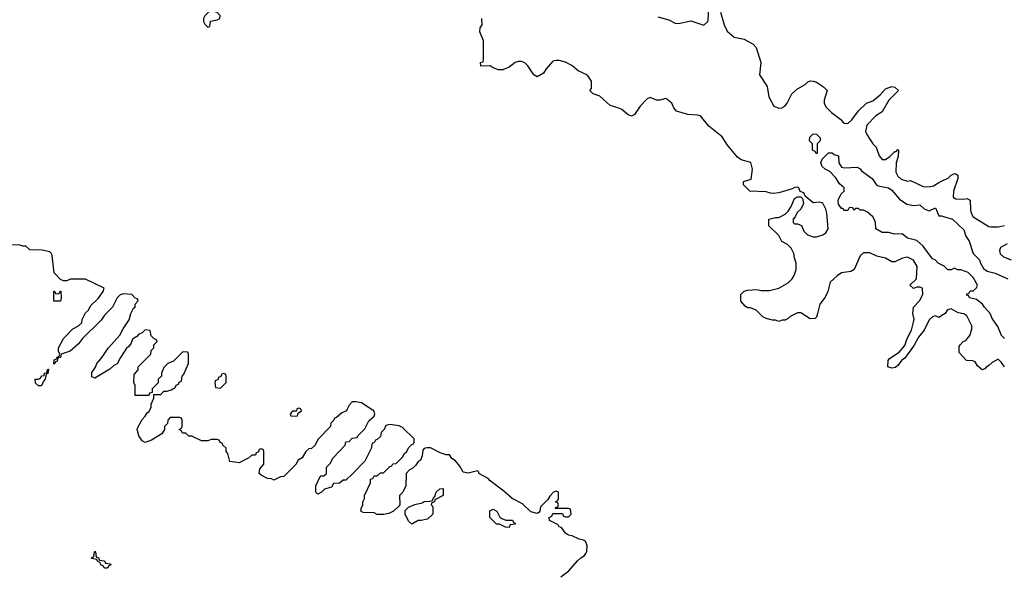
# Model space of a CAD drawing. Header units: inches. Extents: x 2710751 to 2829008, y 857003 to 965602.
# Tile 143 of 256: x 2744110 to 2750388, y 918941 to 922482. Entities that reach past the tile are written whole.
import ezdxf

# ---------------------------------------------------------------- set-up
doc = ezdxf.new("R2010")
doc.units = ezdxf.units.IN
doc.header["$MEASUREMENT"] = 0
for name, color, linetype in [('C7941', 7, 'Continuous'), ('C7942', 7, 'Continuous'), ('C7952', 7, 'Continuous')]:
    doc.layers.add(name, color=color, linetype=linetype)

msp = doc.modelspace()

# ---------------------------------------------------------------- linework, layer by layer
at = {"layer": 'C7941', "color": 2, "elevation": 14}
for points in [[(2746198.4, 920000), (2746194, 919990), (2746163.6, 919976.4), (2746130, 919946), (2746118, 919942), (2746114, 919930), (2746094, 919910), (2746092, 919890), (2746010, 919806), (2745994, 919770), (2745971.6, 919748.4), (2745952.7, 919747.3), (2745934, 919730), (2745911.1, 919688.9), (2745884.7, 919675.3), (2745870, 919646), (2745794, 919570), (2745772.7, 919567.3), (2745730, 919548), (2745716.4, 919556.4), (2745690, 919558), (2745650, 919578), (2745638, 919590), (2745640.4, 919619.6), (2745666, 919650), (2745666, 919730), (2745662, 919742), (2745650, 919746), (2745638, 919742), (2745632.7, 919727.3), (2745618, 919722), (2745612.7, 919707.3), (2745590, 919706), (2745571.6, 919688.4), (2745510, 919658), (2745450, 919666), (2745436.4, 919716.4), (2745426, 919730), (2745426, 919750), (2745406, 919770), (2745402, 919782), (2745387.3, 919787.3), (2745382, 919802), (2745370, 919806), (2745330, 919806), (2745310, 919798), (2745270, 919798), (2745207.3, 919827.3), (2745188.4, 919828.4), (2745170, 919846), (2745147.3, 919847.3), (2745142, 919862), (2745126, 919870), (2745142, 919878), (2745146, 919890), (2745146, 919930), (2745142, 919942), (2745130, 919946), (2745070, 919946), (2745054, 919930), (2745051.6, 919908.4), (2745034, 919890), (2745034, 919870), (2745016.9, 919843.1), (2744950, 919802), (2744910, 919788), (2744890, 919798), (2744868.7, 919830), (2744858, 919870), (2744860.4, 919879.6), (2744890, 919934), (2744910, 919954), (2744923.1, 919976.9), (2744934.6, 919985.4), (2744942.5, 920000)], [(2745877.5, 920000), (2745874, 919986), (2745850, 919986), (2745834, 919970), (2745838, 919958), (2745870, 919954), (2745882, 919958), (2745886, 919974), (2745906, 919990), (2745902.7, 920000)], [(2747561.2, 918930), (2747611.9, 918968.1), (2747666.6, 919033.4), (2747687.2, 919052.8), (2747712.1, 919067.9), (2747720.9, 919079.1), (2747726.8, 919093.2), (2747729.3, 919129.3), (2747717.2, 919157.2), (2747704.7, 919164.7), (2747678, 919170), (2747633.2, 919193.2), (2747610, 919197.2), (2747589.5, 919209.5), (2747564.7, 919244.7), (2747549.5, 919249.5), (2747543.1, 919263.1), (2747488, 919290), (2747486, 919310), (2747502, 919318), (2747510, 919334), (2747570, 919334), (2747578, 919318), (2747590, 919314), (2747610, 919314), (2747626, 919330), (2747622, 919362), (2747610, 919366), (2747527.3, 919367.3), (2747527.3, 919372.7), (2747542, 919378), (2747546, 919390), (2747542, 919402), (2747526, 919410), (2747542, 919418), (2747546, 919430), (2747546, 919470), (2747530, 919478), (2747514, 919470), (2747490, 919446), (2747476.9, 919423.1), (2747430, 919378), (2747426, 919350), (2747419.8, 919340.2), (2747410, 919334), (2747370, 919346), (2747317, 919397), (2747249.3, 919429.3), (2747198, 919478), (2747110, 919542), (2747097.2, 919557.2), (2747038, 919590), (2747038, 919598), (2747030, 919606), (2746970, 919592.7), (2746938, 919598), (2746916, 919636), (2746888, 919670), (2746865.6, 919685.6), (2746850, 919708), (2746830, 919708.7), (2746790, 919722), (2746730, 919754), (2746706.8, 919753.2), (2746690, 919748), (2746681, 919739), (2746676.9, 919703.1), (2746664.7, 919675.3), (2746650, 919666), (2746636.9, 919643.1), (2746616.9, 919623.1), (2746594, 919610), (2746574, 919590), (2746572, 919510), (2746552, 919470), (2746532, 919450), (2746534, 919390), (2746523.6, 919376.4), (2746494, 919350), (2746464.7, 919335.3), (2746431, 919329), (2746389.1, 919329.1), (2746370, 919338), (2746300.4, 919340.4), (2746286, 919350), (2746287.3, 919367.3), (2746298, 919390), (2746298, 919410), (2746308, 919430), (2746308, 919450), (2746346, 919530), (2746347.3, 919552.7), (2746362, 919558), (2746370, 919574), (2746390, 919574), (2746410, 919594), (2746430, 919594), (2746470, 919634), (2746482, 919638), (2746488.4, 919651.6), (2746510, 919654), (2746550, 919694), (2746563.1, 919716.9), (2746578, 919730), (2746590, 919754), (2746610, 919774), (2746622, 919778), (2746626, 919790), (2746626, 919810), (2746550, 919882), (2746530, 919894), (2746470, 919902), (2746445.4, 919894.6), (2746434, 919870), (2746414, 919850), (2746410, 919826), (2746390, 919806), (2746378, 919802), (2746370, 919786), (2746358, 919782), (2746351.6, 919748.4), (2746311.6, 919668.4), (2746234, 919590), (2746190, 919548), (2746172.7, 919547.3), (2746150, 919528), (2746110, 919526), (2746098, 919502), (2746054, 919490), (2746034, 919470), (2746010, 919458), (2745998, 919470), (2745998, 919510), (2746026, 919570), (2746030, 919574), (2746050, 919574), (2746066, 919590), (2746066, 919630), (2746090, 919654), (2746108, 919690), (2746186, 919770), (2746188.9, 919791.1), (2746210, 919794), (2746230, 919814), (2746262, 919818), (2746266, 919830), (2746310, 919874), (2746335.3, 919924.7), (2746370, 919954), (2746375.3, 919970), (2746368, 919990), (2746352.1, 920000)]]:
    msp.add_lwpolyline(points, dxfattribs=at)
for points in [[(2746610, 919266), (2746590, 919286), (2746568, 919330), (2746567.3, 919352.7), (2746590, 919374), (2746630, 919392), (2746676.4, 919403.6), (2746690, 919412), (2746727.3, 919412.7), (2746742, 919418), (2746746, 919430), (2746758, 919442), (2746766, 919470), (2746788.4, 919491.6), (2746810, 919494), (2746810.6, 919449.4), (2746758, 919422), (2746754, 919410), (2746738, 919402), (2746734, 919390), (2746742, 919382), (2746744.7, 919370), (2746744.7, 919330), (2746710, 919299), (2746669, 919289), (2746651, 919289)], [(2747210, 919292), (2747252, 919292), (2747258, 919278), (2747270, 919274), (2747270, 919266), (2747238, 919262), (2747230, 919246), (2747208.4, 919248.4), (2747170, 919266), (2747150, 919266), (2747108.4, 919308.4), (2747108, 919352), (2747130, 919362), (2747152, 919350), (2747171.6, 919311.6), (2747183.6, 919303.6)], [(2744650, 918986), (2744642, 919002), (2744630, 919006), (2744622, 919022), (2744606, 919030), (2744602, 919042), (2744567.3, 919047.3), (2744570, 919054), (2744582, 919058), (2744586, 919090), (2744590, 919094), (2744594, 919090), (2744598, 919058), (2744612, 919052), (2744618, 919038), (2744650, 919032), (2744658, 919018), (2744690, 919014), (2744692, 919008), (2744678, 919002), (2744670, 918986)]]:
    msp.add_lwpolyline(points, close=True, dxfattribs=at)
at = {"layer": 'C7942', "color": 2}
for points, elevation in [([(2748179.8, 922499.8), (2748250, 922481), (2748290, 922461), (2748310, 922458.8), (2748390, 922474), (2748471.6, 922448.4), (2748497.2, 922470), (2748500.9, 922479.1), (2748506, 922590)], 10), ([(2748578, 922530), (2748601, 922450), (2748621, 922410), (2748666, 922370), (2748730, 922358), (2748787.3, 922327.3), (2748804.9, 922304.9), (2748836.3, 922210), (2748827.3, 922130), (2748875.8, 922055.8), (2748886, 921990), (2748918.8, 921930), (2748950, 921919.1), (2748970, 921920.5), (2748989, 921930), (2749004, 921950), (2749034, 922010), (2749070, 922041), (2749118, 922070), (2749134.6, 922085.4), (2749150, 922092), (2749170, 922091.3), (2749190, 922084.7), (2749235.3, 922055.3), (2749258, 922030), (2749238.8, 921970), (2749238.8, 921950), (2749250, 921926.8), (2749286, 921890), (2749345.2, 921845.2), (2749358, 921830), (2749370, 921822.8), (2749390, 921821), (2749415.5, 921844.5), (2749458.6, 921901.4), (2749509.4, 921950.6), (2749550, 921966), (2749595.9, 922004.1), (2749630, 922040.7), (2749670, 922056), (2749691.1, 922051.1), (2749714, 922030), (2749651.3, 921970), (2749610, 921895.3), (2749570, 921868.7), (2749511.3, 921810), (2749502.8, 921770), (2749511, 921750), (2749550, 921691.3), (2749571.3, 921670), (2749590, 921614), (2749610, 921592), (2749630, 921592), (2749658, 921610), (2749690, 921642), (2749698, 921642), (2749710, 921654), (2749714, 921650), (2749711.3, 921610), (2749698.8, 921570), (2749696, 921510), (2749710, 921484.7), (2749730, 921464.7), (2749770, 921452), (2749790, 921458), (2749870, 921418.8), (2749910, 921416), (2749936.5, 921423.5), (2749970, 921444.7), (2750000, 921458.3)], 10), ([(2750000, 920602.5), (2749970, 920584), (2749950, 920594), (2749930, 920588.7), (2749910, 920568.7), (2749876.7, 920503.3), (2749841.4, 920458.6), (2749813.2, 920406.8), (2749754.4, 920325.6), (2749732, 920310), (2749710, 920278), (2749694.4, 920265.6), (2749670, 920262), (2749646, 920270), (2749648, 920310), (2749656.4, 920323.6), (2749717.2, 920362.8), (2749754, 920406), (2749769, 920450), (2749796, 920504), (2749810, 920554), (2749812.9, 920572.9), (2749804, 920610), (2749808.7, 920650), (2749848, 920690), (2749868.7, 920730), (2749866, 920770), (2749850, 920778), (2749830, 920778), (2749810, 920768), (2749786, 920790), (2749828.7, 920831.3), (2749833.2, 920910), (2749809.1, 920949.1), (2749770, 920969), (2749738, 920962), (2749690, 920939), (2749670, 920939), (2749630, 920962), (2749575.3, 920975.3), (2749530, 920995.3), (2749490, 920995.3), (2749470, 920978), (2749431.1, 920888.9), (2749410, 920878), (2749350, 920868), (2749322, 920850), (2749278, 920810), (2749262, 920750), (2749245.4, 920714.6), (2749211.3, 920670), (2749198, 920610), (2749190, 920586), (2749182, 920578), (2749150, 920575.3), (2749090, 920614), (2749070, 920614), (2749022, 920590), (2749010, 920578), (2748990, 920568), (2748972.7, 920567.3), (2748950, 920558), (2748930, 920568), (2748910, 920568), (2748870, 920578), (2748848.9, 920588.9), (2748806, 920630), (2748770, 920646), (2748750, 920646), (2748736.4, 920656.4), (2748708.4, 920688.4), (2748708, 920730), (2748729.1, 920750.9), (2748750, 920758), (2748810, 920762), (2748836.9, 920756.9), (2748890, 920756), (2748950, 920771), (2749010, 920804.7), (2749035.3, 920830), (2749048.9, 920851.1), (2749062, 920890), (2749062, 920930), (2749048, 920970), (2749047.3, 920987.3), (2749030, 921026), (2749006, 921050), (2748968.9, 921068.9), (2748950, 921106), (2748887.3, 921167.3), (2748886, 921210), (2748930, 921222), (2748950, 921222), (2748990, 921242), (2749010, 921262), (2749030, 921292), (2749050, 921342), (2749070, 921354), (2749090, 921354), (2749102, 921342), (2749106.8, 921310), (2749090, 921275.3), (2749067.5, 921252.5), (2749054.8, 921225.2), (2749042, 921210), (2749042, 921190), (2749050, 921182), (2749070, 921182), (2749094, 921170), (2749110, 921134), (2749134, 921110), (2749170, 921098), (2749190, 921098), (2749230, 921111.3), (2749250, 921124.7), (2749264, 921150), (2749257, 921250), (2749250, 921275.3), (2749230, 921313.2), (2749210, 921319), (2749170, 921315.3), (2749118, 921358), (2749110, 921378), (2749087.3, 921387.3), (2749078, 921410), (2749070, 921415.3), (2749050, 921413.2), (2749035.3, 921404.7), (2748950, 921379.3), (2748915.3, 921375.3), (2748896.4, 921376.4), (2748870, 921386), (2748766, 921390), (2748726, 921430), (2748726, 921450), (2748774, 921466), (2748782.7, 921530), (2748772.5, 921572.5), (2748709.5, 921589.5), (2748686.3, 921606.3), (2748623.2, 921683.2), (2748590, 921736), (2748503.5, 921803.5), (2748450, 921869.2), (2748430, 921874.5), (2748370, 921877), (2748299, 921899), (2748280.9, 921920.9), (2748268.7, 921950), (2748236.5, 921976.5), (2748230, 921979), (2748191.1, 921968.9), (2748170, 921968.7), (2748130, 921986), (2748110, 921978), (2748066, 921930), (2748030, 921878), (2748010, 921868), (2747990, 921875.3), (2747950, 921909), (2747930, 921919), (2747874.6, 921934.6), (2747810, 921994), (2747766, 922010), (2747746, 922030), (2747755.3, 922044.7), (2747756, 922090), (2747730, 922129.2), (2747670, 922156.9), (2747630, 922189.6), (2747590, 922211.8), (2747550, 922222), (2747530, 922222.7), (2747510, 922217.2), (2747466, 922170), (2747450, 922142), (2747410, 922118), (2747388, 922130), (2747350, 922188), (2747330, 922208), (2747310, 922215.3), (2747290, 922215.3), (2747270, 922208.7), (2747230, 922179), (2747190, 922162), (2747163.1, 922163.1), (2747130, 922175.3), (2747110, 922188), (2747050, 922186), (2747048, 922210), (2747066, 922214), (2747068, 922230), (2747068.4, 922348.4), (2747044, 922404), (2747045.2, 922430), (2747058, 922450), (2747056, 922490)], 10), ([(2750000, 920913), (2749966, 920930), (2749948.4, 920948.4), (2749930, 920958), (2749870, 921039), (2749830, 921075.3), (2749770, 921089), (2749736.4, 921116.4), (2749690, 921115.3), (2749650, 921126), (2749610, 921126), (2749570, 921148.7), (2749566, 921190), (2749558, 921210), (2749550, 921226), (2749516.4, 921256.4), (2749490, 921268), (2749468.4, 921268.4), (2749458, 921278), (2749442, 921278), (2749428.4, 921268.4), (2749422, 921282), (2749410, 921286), (2749398, 921282), (2749390, 921266), (2749370, 921266), (2749358, 921278), (2749350, 921278), (2749330, 921306), (2749329, 921331), (2749347.3, 921372.7), (2749366, 921390), (2749366, 921410), (2749336.4, 921436.4), (2749313.6, 921473.6), (2749274.6, 921514.6), (2749246, 921530), (2749227.3, 921547.3), (2749218, 921570), (2749227.3, 921592.7), (2749267.3, 921632.7), (2749290, 921634), (2749303.6, 921623.6), (2749330, 921614), (2749332, 921570), (2749350, 921542), (2749370, 921538), (2749450, 921542), (2749470, 921532), (2749478, 921518), (2749544.7, 921470), (2749571, 921431), (2749583.6, 921423.6), (2749650, 921410.7), (2749670, 921394.8), (2749718.8, 921338.8), (2749767.1, 921307.1), (2749810, 921298.8), (2749850, 921302), (2749876.9, 921276.9), (2749910, 921264.7), (2749950, 921282), (2749971.6, 921231.6), (2749988.4, 921231.6), (2750000, 921228)], 6), ([(2744942.5, 920000), (2744948, 920010), (2744948.4, 920031.6), (2744966, 920070), (2744966, 920094), (2745010, 920094), (2745030, 920114), (2745050, 920114), (2745076.4, 920123.6), (2745102, 920138), (2745107.3, 920152.7), (2745122, 920158), (2745127.3, 920172.7), (2745142, 920178), (2745146, 920210), (2745156.4, 920223.6), (2745186, 920290), (2745186, 920350), (2745182, 920362), (2745150, 920366), (2745090, 920306), (2745054, 920290), (2745030, 920266), (2745014, 920230), (2745014, 920210), (2744994, 920190), (2744992.7, 920167.3), (2744954, 920130), (2744954, 920106), (2744938, 920102), (2744932.7, 920087.3), (2744847.3, 920087.3), (2744846, 920150), (2744838, 920170), (2744840.4, 920219.6), (2744866, 920250), (2744866, 920270), (2744946, 920350), (2744947.3, 920372.7), (2744966, 920390), (2744966, 920410), (2744986, 920430), (2744982, 920442), (2744967.3, 920447.3), (2744947.3, 920467.3), (2744942, 920502), (2744910, 920506), (2744890, 920486), (2744870, 920478), (2744856.9, 920463.1), (2744830, 920446), (2744819.8, 920420.2), (2744803.6, 920396.4), (2744790, 920388), (2744752, 920330), (2744731.1, 920288.9), (2744710, 920278), (2744685.4, 920254.6), (2744590, 920198), (2744570, 920206), (2744570, 920234), (2744593.6, 920266.4), (2744602, 920290), (2744630, 920322), (2744675.3, 920390), (2744748.9, 920471.1), (2744769.1, 920510.9), (2744808.7, 920570), (2744818, 920610), (2744836.4, 920643.6), (2744846, 920650), (2744846, 920670), (2744866, 920690), (2744862, 920702), (2744847.3, 920707.3), (2744826, 920730), (2744770, 920734), (2744750, 920728), (2744732, 920710), (2744702, 920650), (2744650, 920598), (2744630, 920568), (2744510.9, 920449.1), (2744484.5, 920415.5), (2744432, 920370), (2744374, 920350), (2744370, 920328), (2744354, 920326), (2744350, 920306), (2744338, 920302), (2744334, 920290), (2744327.3, 920287.3), (2744330, 920314), (2744342, 920318), (2744348, 920332), (2744362, 920338), (2744366, 920350), (2744358, 920370), (2744358, 920390), (2744388.7, 920450), (2744448.9, 920511.1), (2744486, 920530), (2744506, 920550), (2744508.4, 920571.6), (2744530, 920614), (2744548.4, 920631.6), (2744562, 920658), (2744610, 920704.7), (2744642, 920750), (2744648, 920770), (2744530, 920828.7), (2744432.7, 920827.3), (2744410, 920818), (2744390, 920818), (2744370, 920826), (2744329.2, 920869.2), (2744316.6, 920976.6), (2744312.9, 920992.9), (2744303.1, 921003.1), (2744253.2, 921013.2), (2744175.3, 921015.3), (2744150, 921038), (2744130, 921038), (2744110, 921046), (2744010, 921048.7)], 14), ([(2745902.7, 920000), (2745902, 920002), (2745890, 920006), (2745878, 920002), (2745877.5, 920000)], 14), ([(2746352.1, 920000), (2746290, 920039), (2746254, 920046), (2746230, 920046), (2746210, 920026), (2746198.4, 920000)], 14)]:
    msp.add_lwpolyline(points, dxfattribs=dict(at, elevation=elevation))
for points, elevation in [([(2745350, 922535.3), (2745325.4, 922534.6), (2745314, 922530), (2745290, 922506), (2745282, 922490), (2745282, 922470), (2745290, 922454), (2745310, 922434), (2745322, 922438), (2745327.3, 922472.7), (2745370, 922482), (2745386, 922490), (2745388, 922510), (2745370, 922528)], 14), ([(2749190, 921628), (2749182, 921642), (2749166, 921650), (2749166, 921690), (2749146, 921710), (2749147.3, 921732.7), (2749170, 921754), (2749191.6, 921751.6), (2749214, 921730), (2749214, 921710), (2749194, 921690), (2749194, 921630)], 6), ([(2744327.3, 920687.3), (2744327.3, 920752.7), (2744332.7, 920752.7), (2744338, 920738), (2744350, 920734), (2744362, 920738), (2744367.3, 920752.7), (2744372.7, 920752.7), (2744374, 920710), (2744370, 920688)], 14), ([(2744230, 920148), (2744210, 920166), (2744208.7, 920190), (2744230, 920191.3), (2744242, 920198), (2744250, 920212), (2744266, 920214), (2744268, 920230), (2744286, 920234), (2744286, 920246), (2744290, 920254), (2744294, 920254), (2744290, 920226), (2744278, 920222), (2744272, 920190), (2744261, 920179), (2744250, 920148)], 14), ([(2745410, 920226), (2745398, 920222), (2745392.7, 920207.3), (2745378, 920202), (2745372.7, 920187.3), (2745358, 920182), (2745354, 920170), (2745358, 920138), (2745390, 920134), (2745426, 920170), (2745426, 920210), (2745422, 920222)], 14)]:
    msp.add_lwpolyline(points, close=True, dxfattribs=dict(at, elevation=elevation))
at = {"layer": 'C7952', "color": 2}
for points, elevation in [([(2750000, 921458.3), (2750030, 921472), (2750050, 921492), (2750070, 921502), (2750079.6, 921499.6), (2750091.1, 921491.1), (2750091.3, 921470), (2750064.7, 921390), (2750062, 921350), (2750079.6, 921339.6), (2750130, 921338), (2750150, 921342), (2750170, 921332), (2750171.6, 921268.4), (2750176, 921250), (2750190, 921224.7), (2750290, 921164.7), (2750302, 921162), (2750350, 921161), (2750390, 921171.3)], 10), ([(2750000, 921228), (2750058, 921210), (2750130, 921142), (2750142.8, 921102.8), (2750164.7, 921070), (2750190, 920992), (2750230.6, 920950.6), (2750236, 920930), (2750256.3, 920896.3), (2750278.8, 920878.8), (2750330, 920866), (2750410, 920830.7)], 6), ([(2750406, 921054), (2750364.7, 921030), (2750358, 921010), (2750362, 920990), (2750382, 920970), (2750430.9, 920950.9)], 10), ([(2750390, 920449.2), (2750369.2, 920470), (2750346.3, 920526.3), (2750310, 920578), (2750299, 920610), (2750261.2, 920650), (2750249.5, 920669.5), (2750210, 920698), (2750166, 920710), (2750162, 920722), (2750150, 920726), (2750150, 920734), (2750162, 920738), (2750170, 920754), (2750190, 920754), (2750210, 920774), (2750218, 920790), (2750190, 920838), (2750158, 920870), (2750110, 920888), (2750090, 920888), (2750070, 920898), (2750050, 920888), (2750028.4, 920888.4), (2750006, 920910), (2750000, 920913)], 6), ([(2750389.1, 920269.1), (2750370, 920298), (2750350, 920318), (2750310, 920298), (2750290, 920278), (2750271.6, 920268.4), (2750263.6, 920256.4), (2750246, 920250), (2750216.4, 920276.4), (2750202, 920302), (2750187.3, 920307.3), (2750146, 920310), (2750100.4, 920360.4), (2750100.4, 920399.6), (2750106, 920410), (2750126, 920430), (2750142, 920438), (2750168.7, 920470), (2750182, 920510), (2750182, 920530), (2750150, 920595.3), (2750130, 920608), (2750093.6, 920613.6), (2750050, 920639), (2750026.4, 920633.6), (2750010, 920608.7), (2750000, 920602.5)], 10)]:
    msp.add_lwpolyline(points, dxfattribs=dict(at, elevation=elevation))

doc.saveas('drawing.dxf')
